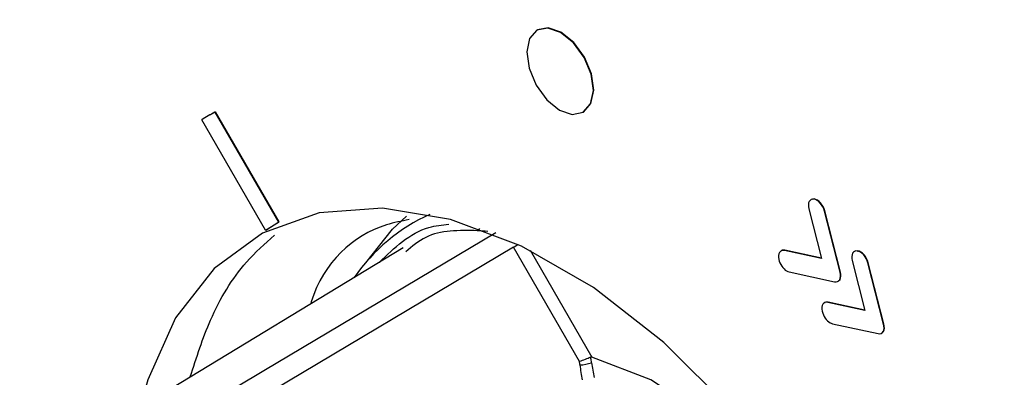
# Model space of a CAD drawing. Header units: millimetres. Extents: x 15231 to 16570, y 10019 to 11489.
# Tile 181 of 206: x 16258 to 16279, y 11247 to 11255. Entities that reach past the tile are written whole.
import ezdxf

# ---------------------------------------------------------------- set-up
doc = ezdxf.new("R2010")
doc.units = ezdxf.units.MM

msp = doc.modelspace()

# ---------------------------------------------------------------- linework, layer by layer
at = {"color": 7, "linetype": 'Continuous', "lineweight": 25}
for p, q in [((16269.43, 11254.43), (16269.423, 11254.426)), ((16262.483, 11252.627), (16262.476, 11252.623)), ((16262.585, 11252.683), (16262.592, 11252.687)), ((16262.585, 11252.683), (16263.931, 11250.348)), ((16262.592, 11252.687), (16263.938, 11250.352)), ((16270.396, 11252.679), (16270.403, 11252.683)), ((16263.655, 11250.178), (16262.304, 11252.523)), ((16275.304, 11250.841), (16275.257, 11250.833)), ((16275.297, 11250.837), (16275.304, 11250.841)), ((16275.188, 11250.633), (16275.459, 11249.575)), ((16275.522, 11250.584), (16275.529, 11250.588)), ((16275.854, 11249.285), (16275.522, 11250.584)), ((16275.861, 11249.289), (16275.529, 11250.588)), ((16263.655, 11250.178), (16263.931, 11250.348)), ((16263.662, 11250.182), (16263.938, 11250.352)), ((16263.931, 11250.348), (16263.938, 11250.352)), ((16263.655, 11250.178), (16263.662, 11250.182)), ((16266.581, 11249.801), (16260.249, 11245.963)), ((16268.919, 11249.817), (16262.256, 11245.849)), ((16270.319, 11247.391), (16268.919, 11249.817)), ((16269.275, 11249.751), (16270.585, 11247.483)), ((16274.672, 11249.747), (16274.679, 11249.751)), ((16275.459, 11249.575), (16274.672, 11249.747)), ((16275.457, 11249.581), (16274.679, 11249.751)), ((16276.226, 11249.74), (16276.178, 11249.732)), ((16276.218, 11249.736), (16276.226, 11249.74)), ((16276.11, 11249.532), (16276.38, 11248.474)), ((16276.444, 11249.483), (16276.451, 11249.487)), ((16276.775, 11248.184), (16276.444, 11249.483)), ((16276.783, 11248.188), (16276.451, 11249.487)), ((16274.77, 11249.293), (16275.736, 11249.083)), ((16275.854, 11249.285), (16275.861, 11249.289)), ((16275.821, 11249.101), (16275.851, 11249.131)), ((16275.844, 11249.127), (16275.851, 11249.131)), ((16275.593, 11248.646), (16275.6, 11248.65)), ((16276.38, 11248.474), (16275.593, 11248.646)), ((16276.379, 11248.48), (16275.6, 11248.65)), ((16275.691, 11248.193), (16276.657, 11247.982)), ((16276.775, 11248.184), (16276.783, 11248.188)), ((16276.743, 11248.001), (16276.772, 11248.03)), ((16276.765, 11248.026), (16276.772, 11248.03))]:
    msp.add_line(p, q, dxfattribs=at)
at = {"color": 7, "linetype": 'Continuous', "lineweight": 25, "flags": 128}
for points in [[(16269.897, 11252.729), (16270.169, 11252.636), (16270.401, 11252.682), (16270.558, 11252.86), (16270.617, 11253.144), (16270.568, 11253.491), (16270.418, 11253.846), (16270.192, 11254.157), (16269.922, 11254.376), (16269.65, 11254.47), (16269.418, 11254.424), (16269.261, 11254.245), (16269.203, 11253.961), (16269.252, 11253.615), (16269.401, 11253.259), (16269.628, 11252.948), (16269.897, 11252.729)], [(16270.403, 11252.683), (16270.408, 11252.686), (16270.565, 11252.864), (16270.624, 11253.148), (16270.575, 11253.495), (16270.425, 11253.85), (16270.199, 11254.161), (16269.929, 11254.38), (16269.657, 11254.474), (16269.43, 11254.43)], [(16278.664, 11233.356), (16278.626, 11235.166), (16278.331, 11237.086), (16277.788, 11239.059), (16277.012, 11241.031), (16276.025, 11242.944), (16274.857, 11244.742), (16273.54, 11246.375), (16272.113, 11247.795), (16270.616, 11248.962), (16269.093, 11249.841), (16267.587, 11250.408), (16266.142, 11250.646), (16264.799, 11250.548), (16263.598, 11250.118), (16262.571, 11249.367), (16261.75, 11248.318), (16261.158, 11246.999), (16260.99, 11246.412)], [(16265.785, 11249.488), (16266.353, 11250.203), (16266.651, 11250.476)], [(16261.956, 11246.204), (16263.625, 11247.197), (16268.549, 11250.126)], [(16268.16, 11250.167), (16268.186, 11250.187), (16268.207, 11250.211)], [(16268.919, 11249.817), (16268.949, 11249.834), (16268.981, 11249.852), (16269.014, 11249.872), (16269.02, 11249.875)], [(16277.224, 11235.984), (16277.432, 11237.309), (16277.339, 11238.824), (16276.952, 11240.443), (16276.291, 11242.075), (16275.393, 11243.629), (16274.31, 11245.017), (16273.102, 11246.162), (16271.837, 11247), (16270.585, 11247.483)]]:
    msp.add_lwpolyline(points, dxfattribs=at)
at = {"color": 7, "linetype": 'Continuous', "lineweight": 25}
for centre, radius, start, end in [((16264.969, 11248.148), 5.123, 117.7295, 121.3505), ((16264.976, 11248.152), 5.123, 117.7294, 119.1235), ((16268.721, 11246.999), 3.851, 114.1217, 145.6699), ((16267.974, 11246.592), 3.58, 83.5656, 87.025), ((16270.304, 11248.078), 0.762, 272.1662, 290.7757)]:
    msp.add_arc(centre, radius, start, end, dxfattribs=at)
for points, knots in [([(16242.01, 11336.148), (16246.124, 11331.73), (16250.506, 11327.414), (16259.799, 11318.979), (16264.71, 11314.86), (16272.477, 11308.832), (16275.135, 11306.847), (16280.565, 11302.94), (16283.338, 11301.017), (16291.834, 11295.342), (16297.73, 11291.682), (16306.925, 11286.378), (16310.048, 11284.641), (16314.822, 11282.082), (16316.426, 11281.237), (16319.657, 11279.567), (16321.284, 11278.742), (16329.476, 11274.661), (16336.214, 11271.545), (16350.054, 11265.608), (16357.155, 11262.787), (16371.722, 11257.44), (16379.188, 11254.914), (16386.84, 11252.539)], [0, 0, 0, 0, 0.125, 0.125, 0.25, 0.25, 0.3125, 0.3125, 0.375, 0.375, 0.5, 0.5, 0.5625, 0.5625, 0.59375, 0.59375, 0.625, 0.625, 0.75, 0.75, 0.875, 0.875, 1, 1, 1, 1]), ([(16381.514, 11250.941), (16374.179, 11253.297), (16367.008, 11255.793), (16352.99, 11261.061), (16346.143, 11263.834), (16337.787, 11267.474), (16336.126, 11268.211), (16332.824, 11269.702), (16331.183, 11270.456), (16326.299, 11272.742), (16323.093, 11274.296), (16313.626, 11279.05), (16307.515, 11282.341), (16298.648, 11287.459), (16295.743, 11289.195), (16290.032, 11292.73), (16287.225, 11294.529), (16278.986, 11299.998), (16273.726, 11303.744), (16263.671, 11311.439), (16258.875, 11315.387), (16253.173, 11320.448), (16252.047, 11321.467), (16249.828, 11323.514), (16248.734, 11324.543), (16245.503, 11327.642), (16243.413, 11329.728), (16241.387, 11331.834)], [0, 0, 0, 0, 0.125, 0.125, 0.25, 0.25, 0.28125, 0.28125, 0.3125, 0.3125, 0.375, 0.375, 0.5, 0.5, 0.5625, 0.5625, 0.625, 0.625, 0.75, 0.75, 0.875, 0.875, 0.90625, 0.90625, 0.9375, 0.9375, 1, 1, 1, 1]), ([(16374.082, 11242.285), (16360.869, 11248.333), (16348.159, 11254.49), (16332.91, 11262.305), (16329.89, 11263.875), (16323.938, 11267.015), (16321.002, 11268.586), (16312.319, 11273.303), (16306.693, 11276.453), (16298.499, 11281.185), (16295.809, 11282.763), (16291.835, 11285.133), (16290.52, 11285.923), (16287.917, 11287.5), (16286.628, 11288.288), (16280.248, 11292.22), (16275.344, 11295.348), (16261.224, 11304.682), (16252.598, 11310.838), (16244.756, 11316.943)], [0, 0, 0, 0, 0.25, 0.25, 0.3125, 0.3125, 0.375, 0.375, 0.5, 0.5, 0.5625, 0.5625, 0.59375, 0.59375, 0.625, 0.625, 0.75, 0.75, 1, 1, 1, 1]), ([(16266.704, 11250.403), (16266.543, 11250.371), (16265.634, 11250.187), (16264.886, 11249.494), (16264.616, 11248.624), (16264.611, 11248.607)], [0, 0, 0, 0, 0.174469, 0.984275, 1, 1, 1, 1]), ([(16266.076, 11249.495), (16266.395, 11249.806), (16266.817, 11250.218), (16267.405, 11250.291), (16267.549, 11250.309)], [0, 0, 0, 0, 0.755878, 1, 1, 1, 1]), ([(16262.062, 11247.062), (16262.194, 11247.475), (16262.488, 11248.395), (16263.104, 11249.408), (16263.644, 11249.889), (16263.849, 11250.07)], [0, 0, 0, 0, 0.336028, 0.748972, 1, 1, 1, 1]), ([(16268.16, 11250.167), (16267.767, 11250.175), (16267.183, 11250.187), (16266.769, 11249.834), (16266.633, 11249.719)], [0, 0, 0, 0, 0.672535, 1, 1, 1, 1]), ([(16274.679, 11249.751), (16274.653, 11249.754), (16274.62, 11249.758), (16274.601, 11249.735), (16274.596, 11249.729)], [0, 0, 0, 0, 0.766568, 1, 1, 1, 1]), ([(16275.6, 11248.65), (16275.575, 11248.653), (16275.541, 11248.658), (16275.522, 11248.634), (16275.518, 11248.629)], [0, 0, 0, 0, 0.765446, 1, 1, 1, 1]), ([(16270.555, 11247.48), (16270.524, 11247.465), (16270.484, 11247.448), (16270.399, 11247.416), (16270.356, 11247.402), (16270.319, 11247.391)], [0, 0, 0, 0, 0.5, 0.5, 1, 1, 1, 1]), ([(16270.585, 11247.483), (16270.578, 11247.484), (16270.571, 11247.485), (16270.564, 11247.483), (16270.561, 11247.482), (16270.558, 11247.481), (16270.555, 11247.48)], [0, 0, 0, 0, 0.00003034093, 0.00003034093, 0.00003034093, 0.00004462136, 0.00004462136, 0.00004462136, 0.00004462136]), ([(16270.555, 11247.48), (16270.559, 11247.451), (16270.564, 11247.423), (16270.569, 11247.394), (16270.571, 11247.385), (16270.573, 11247.375), (16270.574, 11247.365)], [0.0000111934, 0.0000111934, 0.0000111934, 0.0000111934, 0.0001, 0.0001, 0.0001, 0.0001305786, 0.0001305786, 0.0001305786, 0.0001305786])]:
    msp.add_open_spline(points, degree=3, knots=knots, dxfattribs=at)
for points in [[(16275.297, 11250.837), (16275.205, 11250.85), (16275.156, 11250.759), (16275.188, 11250.633)], [(16275.522, 11250.584), (16275.49, 11250.71), (16275.389, 11250.823), (16275.297, 11250.837)], [(16275.529, 11250.588), (16275.497, 11250.714), (16275.396, 11250.827), (16275.304, 11250.841)], [(16274.672, 11249.747), (16274.578, 11249.767), (16274.524, 11249.682), (16274.551, 11249.557)], [(16276.218, 11249.736), (16276.126, 11249.75), (16276.077, 11249.659), (16276.11, 11249.532)], [(16276.444, 11249.483), (16276.411, 11249.61), (16276.31, 11249.723), (16276.218, 11249.736)], [(16276.451, 11249.487), (16276.418, 11249.614), (16276.317, 11249.727), (16276.226, 11249.74)], [(16274.551, 11249.557), (16274.573, 11249.455), (16274.642, 11249.358), (16274.718, 11249.314)], [(16274.718, 11249.314), (16274.735, 11249.304), (16274.752, 11249.297), (16274.77, 11249.293)], [(16275.844, 11249.127), (16275.866, 11249.165), (16275.87, 11249.222), (16275.854, 11249.285)], [(16275.851, 11249.131), (16275.873, 11249.169), (16275.877, 11249.226), (16275.861, 11249.289)], [(16275.736, 11249.083), (16275.783, 11249.072), (16275.822, 11249.088), (16275.844, 11249.127)], [(16275.593, 11248.646), (16275.499, 11248.667), (16275.445, 11248.582), (16275.472, 11248.456)], [(16275.472, 11248.456), (16275.494, 11248.354), (16275.563, 11248.257), (16275.639, 11248.214)], [(16275.639, 11248.214), (16275.656, 11248.204), (16275.674, 11248.196), (16275.691, 11248.193)], [(16276.772, 11248.03), (16276.795, 11248.068), (16276.798, 11248.125), (16276.783, 11248.188)], [(16276.657, 11247.982), (16276.704, 11247.971), (16276.743, 11247.987), (16276.765, 11248.026)], [(16276.765, 11248.026), (16276.788, 11248.064), (16276.791, 11248.121), (16276.775, 11248.184)], [(16270.333, 11247.316), (16270.328, 11247.341), (16270.324, 11247.366), (16270.319, 11247.391)], [(16270.574, 11247.365), (16270.593, 11247.259), (16270.611, 11247.153), (16270.63, 11247.048)], [(16270.389, 11246.998), (16270.37, 11247.104), (16270.351, 11247.21), (16270.333, 11247.316)]]:
    msp.add_open_spline(points, degree=3, dxfattribs=at)

doc.saveas('drawing.dxf')
